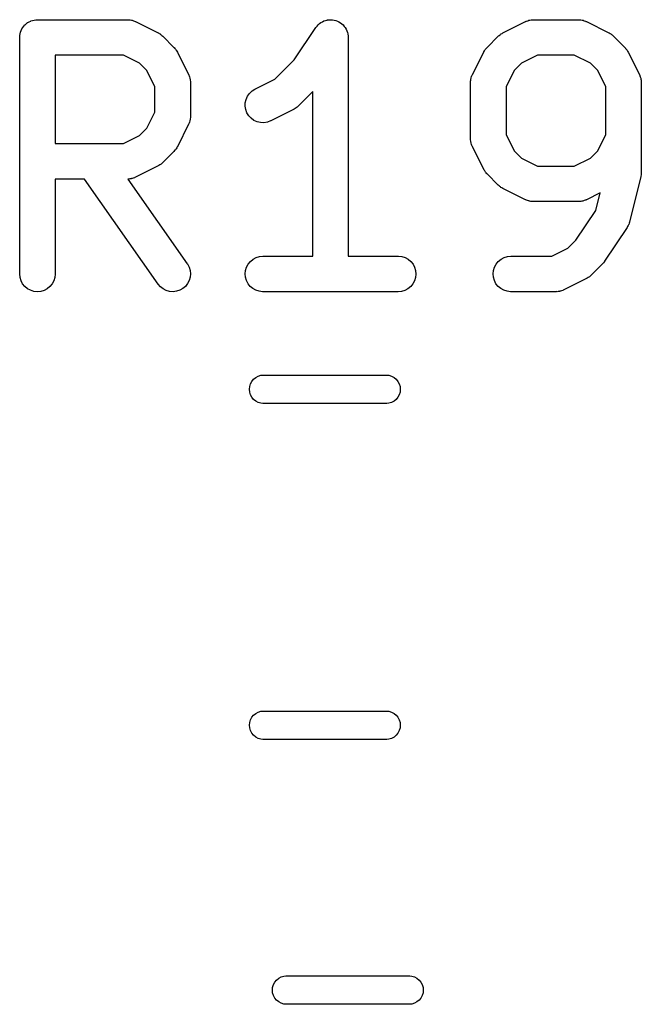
# Model space of a CAD drawing. Extents: x -0.18 to 2.54, y -2.17 to -0.07.
# Tile 36 of 39: x 1.96 to 2.07, y -0.71 to -0.55. Entities that reach past the tile are written whole.
import ezdxf

# ---------------------------------------------------------------- set-up
doc = ezdxf.new("R2010")
doc.units = 0
doc.header["$MEASUREMENT"] = 0
doc.layers.add('BLACK', color=7, linetype='CONTINUOUS')

msp = doc.modelspace()

# ---------------------------------------------------------------- linework, layer by layer
at = {"layer": 'BLACK', "linetype": 'CONTINUOUS'}
for p, q in [((1.96444, -0.550663), (1.96471, -0.550583)), ((1.96471, -0.550583), (1.96472, -0.550582)), ((1.96472, -0.550582), (1.96473, -0.550579)), ((1.96473, -0.550579), (1.96501, -0.550554)), ((1.96501, -0.550554), (1.96528, -0.550527)), ((1.96528, -0.550527), (1.98028, -0.550527)), ((1.98028, -0.550527), (1.98032, -0.550527)), ((1.98032, -0.550527), (1.98041, -0.550537)), ((1.98041, -0.550537), (1.9805, -0.550535)), ((1.9805, -0.550535), (1.9807, -0.550569)), ((1.9807, -0.550569), (1.9809, -0.550591)), ((1.9809, -0.550591), (1.98098, -0.550618)), ((1.98098, -0.550618), (1.98106, -0.550632)), ((1.98106, -0.550632), (1.98125, -0.550705)), ((2.01321, -0.550657), (2.01347, -0.550579)), ((2.01347, -0.550579), (2.01348, -0.550579)), ((2.01348, -0.550578), (2.01376, -0.550553)), ((2.01348, -0.550579), (2.01348, -0.550578)), ((2.01376, -0.550553), (2.01405, -0.550527)), ((2.01405, -0.550527), (2.01405, -0.550527)), ((2.01405, -0.550527), (2.01435, -0.550558)), ((2.01405, -0.550527), (2.01405, -0.550527)), ((2.01435, -0.550558), (2.01462, -0.550587)), ((2.01462, -0.550587), (2.01462, -0.550588)), ((2.01462, -0.550588), (2.01463, -0.550588)), ((2.01463, -0.550588), (2.01492, -0.550678)), ((2.04684, -0.550691), (2.04703, -0.550622)), ((2.04703, -0.550622), (2.04712, -0.550608)), ((2.04712, -0.550608), (2.0472, -0.550583)), ((2.0472, -0.550583), (2.0474, -0.550563)), ((2.0474, -0.550563), (2.0476, -0.550532)), ((2.0476, -0.550532), (2.04769, -0.550535)), ((2.04769, -0.550535), (2.04777, -0.550527)), ((2.04777, -0.550527), (2.05527, -0.550527)), ((2.05527, -0.550527), (2.05531, -0.550527)), ((2.05531, -0.550527), (2.0554, -0.550537)), ((2.0554, -0.550537), (2.05549, -0.550535)), ((2.05549, -0.550535), (2.05569, -0.550569)), ((2.05569, -0.550569), (2.05589, -0.550591)), ((2.05589, -0.550591), (2.05597, -0.550618)), ((2.05597, -0.550618), (2.05606, -0.550632)), ((2.05606, -0.550632), (2.05624, -0.550705)), ((1.96257, -0.552316), (1.9627, -0.552072)), ((1.9627, -0.552072), (1.96284, -0.551828)), ((1.96284, -0.551821), (1.96285, -0.551811)), ((1.96284, -0.551828), (1.96284, -0.551821)), ((1.96285, -0.551811), (1.96303, -0.551598)), ((1.96303, -0.551598), (1.9632, -0.551384)), ((1.9632, -0.551384), (1.96321, -0.551378)), ((1.96321, -0.551378), (1.96322, -0.55137)), ((1.96322, -0.55137), (1.96343, -0.551197)), ((1.96343, -0.551197), (1.96365, -0.55102)), ((1.96365, -0.55102), (1.96366, -0.551015)), ((1.96366, -0.551015), (1.96367, -0.551009)), ((1.96367, -0.551009), (1.96391, -0.55088)), ((1.96391, -0.55088), (1.96416, -0.55075)), ((1.96416, -0.55075), (1.96417, -0.550747)), ((1.96417, -0.550747), (1.96418, -0.550742)), ((1.96418, -0.550742), (1.96444, -0.550663)), ((1.98125, -0.550705), (1.98145, -0.550766)), ((1.98145, -0.550766), (1.98152, -0.550807)), ((1.98152, -0.550807), (1.9816, -0.550839)), ((1.9816, -0.550839), (1.98535, -0.552713)), ((2.00798, -0.557223), (2.01157, -0.551842)), ((2.01157, -0.551842), (2.01159, -0.551812)), ((2.01159, -0.551807), (2.01178, -0.551587)), ((2.01159, -0.551811), (2.01159, -0.551807)), ((2.01159, -0.551812), (2.01159, -0.551811)), ((2.01159, -0.551811), (2.01159, -0.551811)), ((2.01178, -0.551587), (2.01196, -0.55137)), ((2.01196, -0.551369), (2.01197, -0.551367)), ((2.01196, -0.55137), (2.01196, -0.551369)), ((2.01197, -0.551367), (2.0122, -0.551181)), ((2.0122, -0.551181), (2.01241, -0.551009)), ((2.01241, -0.551006), (2.01269, -0.550863)), ((2.01241, -0.551008), (2.01241, -0.551006)), ((2.01241, -0.551009), (2.01241, -0.551008)), ((2.01269, -0.550863), (2.01292, -0.550742)), ((2.01292, -0.550741), (2.01293, -0.55074)), ((2.01292, -0.550742), (2.01292, -0.550741)), ((2.01293, -0.55074), (2.01321, -0.550657)), ((2.01492, -0.550678), (2.01517, -0.550757)), ((2.01517, -0.550757), (2.01517, -0.550759)), ((2.01517, -0.550759), (2.01518, -0.550759)), ((2.01518, -0.550759), (2.01543, -0.550899)), ((2.01543, -0.550899), (2.01568, -0.551032)), ((2.01568, -0.551032), (2.01568, -0.551033)), ((2.01568, -0.551033), (2.01568, -0.551034)), ((2.01568, -0.551034), (2.0159, -0.551216)), ((2.0159, -0.551216), (2.01612, -0.551399)), ((2.01612, -0.551399), (2.01612, -0.551401)), ((2.01612, -0.551401), (2.01613, -0.551402)), ((2.01613, -0.551402), (2.01632, -0.551637)), ((2.01632, -0.551637), (2.01649, -0.551846)), ((2.01649, -0.551846), (2.01649, -0.551847)), ((2.01649, -0.551847), (2.01649, -0.551849)), ((2.01649, -0.551849), (2.01663, -0.552123)), ((2.01663, -0.552123), (2.01676, -0.552354)), ((2.0427, -0.552713), (2.04645, -0.550839)), ((2.04645, -0.550839), (2.04649, -0.55082)), ((2.04649, -0.55082), (2.04657, -0.55079)), ((2.04657, -0.55079), (2.04665, -0.55075)), ((2.04665, -0.55075), (2.04684, -0.550691)), ((2.05624, -0.550705), (2.05644, -0.550766)), ((2.05644, -0.550766), (2.05651, -0.550807)), ((2.05651, -0.550807), (2.05659, -0.550839)), ((2.05659, -0.550839), (2.06034, -0.552713)), ((1.96233, -0.553438), (1.96236, -0.553161)), ((1.96233, -0.553458), (1.96233, -0.553438)), ((1.96233, -0.553459), (1.96233, -0.553458)), ((1.96233, -0.55348), (1.96233, -0.553459)), ((1.96233, -0.553459), (1.96233, -0.553459)), ((1.96233, -0.59285), (1.96233, -0.55348)), ((1.96236, -0.553161), (1.96239, -0.552886)), ((1.96239, -0.552876), (1.9624, -0.552866)), ((1.96239, -0.552886), (1.96239, -0.552876)), ((1.9624, -0.552866), (1.96248, -0.552602)), ((1.96248, -0.552602), (1.96256, -0.552335)), ((1.96256, -0.552335), (1.96257, -0.552326)), ((1.96257, -0.552326), (1.96257, -0.552316)), ((1.98535, -0.552713), (1.98539, -0.552732)), ((1.98539, -0.552732), (1.98553, -0.552822)), ((1.98553, -0.552822), (1.98567, -0.552901)), ((1.98567, -0.552901), (1.98577, -0.552979)), ((1.98577, -0.552979), (1.98587, -0.553046)), ((1.98587, -0.553046), (1.98599, -0.553161)), ((1.98599, -0.553161), (1.98612, -0.553266)), ((1.98612, -0.553266), (1.98799, -0.555141)), ((2.01676, -0.552354), (2.01676, -0.552356)), ((2.01676, -0.552356), (2.01676, -0.552359)), ((2.01676, -0.552359), (2.01684, -0.552636)), ((2.01684, -0.552636), (2.01692, -0.552906)), ((2.01692, -0.552906), (2.01692, -0.552908)), ((2.01692, -0.552908), (2.01693, -0.552911)), ((2.01693, -0.552911), (2.01695, -0.553199)), ((2.01695, -0.553199), (2.01698, -0.55348)), ((2.01698, -0.55348), (2.01698, -0.589897)), ((2.04006, -0.555141), (2.04194, -0.553266)), ((2.04194, -0.553266), (2.04197, -0.553237)), ((2.04197, -0.553237), (2.0421, -0.553134)), ((2.0421, -0.553134), (2.04222, -0.55302)), ((2.04222, -0.55302), (2.04232, -0.552955)), ((2.04232, -0.552955), (2.04242, -0.552878)), ((2.04242, -0.552878), (2.04256, -0.552802)), ((2.04256, -0.552802), (2.0427, -0.552713)), ((2.06034, -0.552713), (2.06038, -0.552732)), ((2.06038, -0.552732), (2.06052, -0.552822)), ((2.06052, -0.552822), (2.06066, -0.552901)), ((2.06066, -0.552901), (2.06076, -0.552979)), ((2.06076, -0.552979), (2.06086, -0.553046)), ((2.06086, -0.553046), (2.06098, -0.553161)), ((2.06098, -0.553161), (2.06111, -0.553266)), ((2.06111, -0.553266), (2.06298, -0.555141)), ((1.98799, -0.555141), (1.98802, -0.555171)), ((1.98802, -0.555171), (1.98813, -0.5553)), ((1.98813, -0.5553), (1.98824, -0.555421)), ((1.98824, -0.555421), (1.98831, -0.555525)), ((1.98831, -0.555525), (1.98838, -0.555621)), ((2.0397, -0.555586), (2.03977, -0.555492)), ((2.03977, -0.555492), (2.03984, -0.555388)), ((2.03984, -0.555388), (2.03996, -0.555269)), ((2.03996, -0.555269), (2.04006, -0.555141)), ((2.06298, -0.555141), (2.06301, -0.555171)), ((2.06301, -0.555171), (2.06312, -0.5553)), ((2.06312, -0.5553), (2.06323, -0.555421)), ((2.06323, -0.555421), (2.0633, -0.555525)), ((2.0633, -0.555525), (2.06337, -0.555621)), ((1.96824, -0.556432), (1.96824, -0.571149)), ((1.97959, -0.556432), (1.96824, -0.556432)), ((1.98228, -0.557781), (1.97959, -0.556432)), ((1.98838, -0.555621), (1.98846, -0.555768)), ((1.98846, -0.555768), (1.98855, -0.555909)), ((1.98855, -0.555909), (1.99042, -0.559658)), ((2.03763, -0.559658), (2.03951, -0.555909)), ((2.03951, -0.555909), (2.03953, -0.555872)), ((2.03953, -0.555872), (2.03962, -0.555733)), ((2.03962, -0.555733), (2.0397, -0.555586)), ((2.04847, -0.556432), (2.04577, -0.557781)), ((2.05458, -0.556432), (2.04847, -0.556432)), ((2.05727, -0.557781), (2.05458, -0.556432)), ((2.06337, -0.555621), (2.06345, -0.555768)), ((2.06345, -0.555768), (2.06354, -0.555909)), ((2.06354, -0.555909), (2.06541, -0.559658)), ((1.98348, -0.558978), (1.98228, -0.557781)), ((2.00478, -0.560427), (2.00798, -0.557223)), ((2.04577, -0.557781), (2.04458, -0.558978)), ((2.05847, -0.558978), (2.05727, -0.557781)), ((1.98483, -0.561676), (1.98348, -0.558978)), ((1.99042, -0.559658), (1.99044, -0.559695)), ((1.99044, -0.559695), (1.99047, -0.559777)), ((1.99047, -0.559777), (1.99051, -0.559853)), ((1.99051, -0.559853), (1.99057, -0.560047)), ((1.99057, -0.560047), (1.99064, -0.560236)), ((1.99064, -0.560236), (1.99065, -0.560322)), ((1.99065, -0.560322), (1.99068, -0.560405)), ((1.99068, -0.560405), (1.9907, -0.560606)), ((2.00146, -0.562087), (2.00478, -0.560427)), ((2.03736, -0.560565), (2.03739, -0.560365)), ((2.03739, -0.560365), (2.03741, -0.560282)), ((2.03741, -0.560282), (2.03743, -0.560196)), ((2.03743, -0.560196), (2.0375, -0.560008)), ((2.0375, -0.560008), (2.03756, -0.559815)), ((2.03756, -0.559815), (2.0376, -0.559739)), ((2.0376, -0.559739), (2.03763, -0.559658)), ((2.04458, -0.558978), (2.04323, -0.561676)), ((2.05982, -0.561676), (2.05847, -0.558978)), ((2.06541, -0.559658), (2.06543, -0.559695)), ((2.06543, -0.559695), (2.06546, -0.559777)), ((2.06546, -0.559777), (2.0655, -0.559853)), ((2.0655, -0.559853), (2.06556, -0.560047)), ((2.06556, -0.560047), (2.06563, -0.560236)), ((2.06563, -0.560236), (2.06564, -0.560322)), ((2.06564, -0.560322), (2.06567, -0.560405)), ((2.06567, -0.560405), (2.06569, -0.560606)), ((1.98483, -0.565906), (1.98483, -0.561676)), ((1.9907, -0.560606), (1.99073, -0.560805)), ((1.99073, -0.560805), (1.99073, -0.560892)), ((1.99073, -0.560892), (1.99073, -0.560979)), ((1.99073, -0.560979), (1.99073, -0.566603)), ((2.00097, -0.562394), (2.00146, -0.562087)), ((2.03732, -0.560937), (2.03733, -0.560851)), ((2.03732, -0.560979), (2.03732, -0.560937)), ((2.03732, -0.570352), (2.03732, -0.560979)), ((2.03733, -0.560764), (2.03736, -0.560565)), ((2.03733, -0.560851), (2.03733, -0.560764)), ((2.04323, -0.561676), (2.04323, -0.569655)), ((2.05982, -0.569655), (2.05982, -0.561676)), ((2.06569, -0.560606), (2.06572, -0.560805)), ((2.06572, -0.560805), (2.06572, -0.560892)), ((2.06572, -0.560892), (2.06572, -0.560979)), ((2.06572, -0.560979), (2.06572, -0.575977)), ((1.99998, -0.563785), (2.00022, -0.563259)), ((2.00022, -0.563259), (2.00055, -0.56279)), ((2.00055, -0.56279), (2.00097, -0.562394)), ((2.01108, -0.562483), (2.00862, -0.564941)), ((2.01108, -0.589897), (2.01108, -0.562483)), ((1.99983, -0.564922), (1.99985, -0.564346)), ((1.99993, -0.565491), (1.99983, -0.564922)), ((1.99985, -0.564346), (1.99998, -0.563785)), ((2.00814, -0.56533), (2.00799, -0.565406)), ((2.00823, -0.565253), (2.00814, -0.56533)), ((2.00834, -0.565188), (2.00823, -0.565253)), ((2.00846, -0.565074), (2.00834, -0.565188)), ((2.00859, -0.56497), (2.00846, -0.565074)), ((2.00862, -0.564941), (2.00859, -0.56497)), ((1.98348, -0.568603), (1.98483, -0.565906)), ((1.99069, -0.567016), (1.99067, -0.567217)), ((1.99073, -0.566817), (1.99069, -0.567016)), ((1.99073, -0.566644), (1.99072, -0.566731)), ((1.99072, -0.566731), (1.99073, -0.566817)), ((1.99073, -0.566603), (1.99073, -0.566644)), ((2.00013, -0.56603), (1.99993, -0.565491)), ((2.00043, -0.56652), (2.00013, -0.56603)), ((2.00083, -0.566942), (2.00043, -0.56652)), ((2.00129, -0.567279), (2.00083, -0.566942)), ((2.00785, -0.565494), (2.0041, -0.567369)), ((2.00799, -0.565406), (2.00785, -0.565494)), ((1.98228, -0.5698), (1.98348, -0.568603)), ((1.99042, -0.567923), (1.98855, -0.571673)), ((1.99045, -0.567842), (1.99042, -0.567923)), ((1.9905, -0.567766), (1.99045, -0.567842)), ((1.99056, -0.567574), (1.9905, -0.567766)), ((1.99063, -0.567385), (1.99056, -0.567574)), ((1.99064, -0.567299), (1.99063, -0.567385)), ((1.99067, -0.567217), (1.99064, -0.567299)), ((2.00182, -0.567519), (2.00129, -0.567279)), ((2.00238, -0.567653), (2.00182, -0.567519)), ((2.00295, -0.567676), (2.00238, -0.567653)), ((2.00352, -0.567586), (2.00295, -0.567676)), ((2.00406, -0.567387), (2.00352, -0.567586)), ((2.0041, -0.567369), (2.00406, -0.567387)), ((1.97959, -0.571149), (1.98228, -0.5698)), ((2.04323, -0.569655), (2.04458, -0.572353)), ((2.05847, -0.572353), (2.05982, -0.569655)), ((1.96824, -0.571149), (1.97959, -0.571149)), ((1.98844, -0.571849), (1.98836, -0.571995)), ((1.98853, -0.57171), (1.98844, -0.571849)), ((1.98855, -0.571673), (1.98853, -0.57171)), ((2.03733, -0.570439), (2.03732, -0.570352)), ((2.03733, -0.570526), (2.03733, -0.570439)), ((2.03736, -0.570725), (2.03733, -0.570526)), ((2.03738, -0.570926), (2.03736, -0.570725)), ((2.0374, -0.571009), (2.03738, -0.570926)), ((2.03742, -0.571095), (2.0374, -0.571009)), ((2.03749, -0.571284), (2.03742, -0.571095)), ((2.03754, -0.571478), (2.03749, -0.571284)), ((2.03759, -0.571554), (2.03754, -0.571478)), ((2.03762, -0.571636), (2.03759, -0.571554)), ((2.03763, -0.571673), (2.03762, -0.571636)), ((2.03951, -0.575422), (2.03763, -0.571673)), ((1.98799, -0.57244), (1.98612, -0.574315)), ((1.9881, -0.572312), (1.98799, -0.57244)), ((1.98822, -0.572193), (1.9881, -0.572312)), ((1.98828, -0.57209), (1.98822, -0.572193)), ((1.98836, -0.571995), (1.98828, -0.57209)), ((2.04458, -0.572353), (2.04577, -0.57355)), ((2.04577, -0.57355), (2.04847, -0.574899)), ((2.05458, -0.574899), (2.05727, -0.57355)), ((2.05727, -0.57355), (2.05847, -0.572353)), ((1.98535, -0.574868), (1.9816, -0.576743)), ((1.98549, -0.57478), (1.98535, -0.574868)), ((1.98564, -0.574704), (1.98549, -0.57478)), ((1.98574, -0.574627), (1.98564, -0.574704)), ((1.98584, -0.574561), (1.98574, -0.574627)), ((1.98596, -0.574448), (1.98584, -0.574561)), ((1.98609, -0.574344), (1.98596, -0.574448)), ((1.98612, -0.574315), (1.98609, -0.574344)), ((2.04847, -0.574899), (2.05458, -0.574899)), ((1.98141, -0.576832), (1.98121, -0.57689)), ((1.98148, -0.576791), (1.98141, -0.576832)), ((1.98157, -0.576761), (1.98148, -0.576791)), ((1.9816, -0.576743), (1.98157, -0.576761)), ((2.0396, -0.575563), (2.03951, -0.575422)), ((2.03967, -0.57571), (2.0396, -0.575563)), ((2.03975, -0.575806), (2.03967, -0.57571)), ((2.03982, -0.57591), (2.03975, -0.575806)), ((2.03993, -0.576031), (2.03982, -0.57591)), ((2.04003, -0.576161), (2.03993, -0.576031)), ((2.04006, -0.57619), (2.04003, -0.576161)), ((2.04194, -0.578065), (2.04006, -0.57619)), ((2.06564, -0.576693), (2.06376, -0.584192)), ((2.06566, -0.576591), (2.06564, -0.576641)), ((2.06564, -0.576641), (2.06564, -0.576693)), ((2.06569, -0.576357), (2.06566, -0.576591)), ((2.06572, -0.576123), (2.06569, -0.576357)), ((2.06572, -0.575977), (2.06572, -0.576018)), ((2.06572, -0.576018), (2.06572, -0.57607)), ((2.06572, -0.57607), (2.06572, -0.576123)), ((1.97312, -0.577055), (1.96824, -0.577055)), ((1.96824, -0.577055), (1.96824, -0.59285)), ((1.98536, -0.594543), (1.97312, -0.577055)), ((1.98037, -0.577046), (1.98033, -0.57705)), ((1.98033, -0.57705), (1.9902, -0.591156)), ((1.98046, -0.57705), (1.98037, -0.577046)), ((1.98065, -0.577018), (1.98046, -0.57705)), ((1.98086, -0.576999), (1.98065, -0.577018)), ((1.98094, -0.576973), (1.98086, -0.576999)), ((1.98102, -0.57696), (1.98094, -0.576973)), ((1.98121, -0.57689), (1.98102, -0.57696)), ((2.04206, -0.57817), (2.04194, -0.578065)), ((2.04218, -0.578286), (2.04206, -0.57817)), ((2.04229, -0.578352), (2.04218, -0.578286)), ((2.04238, -0.57843), (2.04229, -0.578352)), ((2.04253, -0.578509), (2.04238, -0.57843)), ((2.04267, -0.578599), (2.04253, -0.578509)), ((2.0427, -0.578618), (2.04267, -0.578599)), ((2.04645, -0.580493), (2.0427, -0.578618)), ((2.05889, -0.579346), (2.05659, -0.580493)), ((2.05816, -0.582263), (2.05889, -0.579346)), ((2.04653, -0.580524), (2.04645, -0.580493)), ((2.04661, -0.580565), (2.04653, -0.580524)), ((2.0468, -0.580626), (2.04661, -0.580565)), ((2.04699, -0.580699), (2.0468, -0.580626)), ((2.04708, -0.580714), (2.04699, -0.580699)), ((2.04716, -0.58074), (2.04708, -0.580714)), ((2.04736, -0.580762), (2.04716, -0.58074)), ((2.04756, -0.580796), (2.04736, -0.580762)), ((2.04765, -0.580794), (2.04756, -0.580796)), ((2.04773, -0.580804), (2.04765, -0.580794)), ((2.04777, -0.580804), (2.04773, -0.580804)), ((2.05527, -0.580804), (2.04777, -0.580804)), ((2.05536, -0.580796), (2.05527, -0.580804)), ((2.05545, -0.580799), (2.05536, -0.580796)), ((2.05565, -0.580768), (2.05545, -0.580799)), ((2.05585, -0.580748), (2.05565, -0.580768)), ((2.05593, -0.580723), (2.05585, -0.580748)), ((2.05602, -0.580709), (2.05593, -0.580723)), ((2.0562, -0.58064), (2.05602, -0.580709)), ((2.0564, -0.580581), (2.0562, -0.58064)), ((2.05647, -0.580541), (2.0564, -0.580581)), ((2.05656, -0.580511), (2.05647, -0.580541)), ((2.05659, -0.580493), (2.05656, -0.580511)), ((2.05485, -0.587219), (2.05816, -0.582263)), ((2.06345, -0.58494), (2.06335, -0.585114)), ((2.06355, -0.584772), (2.06345, -0.58494)), ((2.06358, -0.584686), (2.06355, -0.584772)), ((2.06363, -0.584605), (2.06358, -0.584686)), ((2.06368, -0.584416), (2.06363, -0.584605)), ((2.06375, -0.584232), (2.06368, -0.584416)), ((2.06376, -0.584192), (2.06375, -0.584232)), ((2.06335, -0.585114), (2.0596, -0.590738)), ((2.05352, -0.588548), (2.05485, -0.587219)), ((2.00165, -0.59012), (2.00221, -0.589953)), ((2.00221, -0.589953), (2.00278, -0.589897)), ((2.00278, -0.589897), (2.01108, -0.589897)), ((2.01698, -0.589897), (2.02528, -0.589897)), ((2.02528, -0.589897), (2.02532, -0.589897)), ((2.02532, -0.589897), (2.02589, -0.589961)), ((2.02589, -0.589961), (2.02644, -0.590136)), ((2.0429, -0.59012), (2.04345, -0.589953)), ((2.04345, -0.589953), (2.04402, -0.589897)), ((2.04402, -0.589897), (2.05083, -0.589897)), ((2.05083, -0.589897), (2.05352, -0.588548)), ((1.9902, -0.591156), (1.99022, -0.59119)), ((1.99022, -0.59119), (1.9905, -0.591696)), ((2.00006, -0.591705), (2.00033, -0.591198)), ((2.00033, -0.591198), (2.0007, -0.590754)), ((2.0007, -0.590754), (2.00115, -0.59039)), ((2.00115, -0.59039), (2.00165, -0.59012)), ((2.02644, -0.590136), (2.02694, -0.590413)), ((2.02694, -0.590413), (2.02739, -0.590784)), ((2.02739, -0.590784), (2.02775, -0.591233)), ((2.02775, -0.591233), (2.02801, -0.591744)), ((2.0413, -0.591705), (2.04158, -0.591198)), ((2.04158, -0.591198), (2.04194, -0.590754)), ((2.04194, -0.590754), (2.04239, -0.59039)), ((2.04239, -0.59039), (2.0429, -0.59012)), ((2.05924, -0.591188), (2.05736, -0.593063)), ((2.05941, -0.59098), (2.05924, -0.591188)), ((2.05958, -0.590772), (2.05941, -0.59098)), ((2.0596, -0.590743), (2.05958, -0.590772)), ((2.0596, -0.590738), (2.0596, -0.590743)), ((2.0596, -0.590743), (2.0596, -0.590743)), ((2.0596, -0.590743), (2.0596, -0.590743)), ((1.96239, -0.593423), (1.96233, -0.59285)), ((1.96824, -0.592891), (1.96817, -0.593464)), ((1.96824, -0.59285), (1.96824, -0.592891)), ((1.9905, -0.591696), (1.99067, -0.592246)), ((1.99067, -0.592246), (1.99073, -0.592819)), ((1.99073, -0.592819), (1.99068, -0.593393)), ((1.99983, -0.592829), (1.99989, -0.592256)), ((1.99988, -0.593403), (1.99983, -0.592829)), ((1.99989, -0.592256), (2.00006, -0.591705)), ((2.02801, -0.591744), (2.02818, -0.592296)), ((2.02823, -0.59287), (2.02817, -0.593443)), ((2.02818, -0.592296), (2.02823, -0.59287)), ((2.04107, -0.592829), (2.04113, -0.592256)), ((2.04112, -0.593403), (2.04107, -0.592829)), ((2.04113, -0.592256), (2.0413, -0.591705)), ((2.0572, -0.593195), (2.05708, -0.593309)), ((2.05733, -0.593092), (2.0572, -0.593195)), ((2.05736, -0.593063), (2.05733, -0.593092)), ((1.96255, -0.593975), (1.96239, -0.593423)), ((1.96282, -0.594484), (1.96255, -0.593975)), ((1.96319, -0.59493), (1.96282, -0.594484)), ((1.96772, -0.594518), (1.96735, -0.594959)), ((1.968, -0.594013), (1.96772, -0.594518)), ((1.96817, -0.593464), (1.968, -0.594013)), ((1.98574, -0.594981), (1.98536, -0.594543)), ((1.99026, -0.594458), (1.9899, -0.594908)), ((1.99052, -0.593947), (1.99026, -0.594458)), ((1.99068, -0.593393), (1.99052, -0.593947)), ((2.00004, -0.593956), (1.99988, -0.593403)), ((2.00031, -0.594466), (2.00004, -0.593956)), ((2.00067, -0.594916), (2.00031, -0.594466)), ((2.02772, -0.594501), (2.02736, -0.594945)), ((2.028, -0.593994), (2.02772, -0.594501)), ((2.02817, -0.593443), (2.028, -0.593994)), ((2.04129, -0.593956), (2.04112, -0.593403)), ((2.04155, -0.594466), (2.04129, -0.593956)), ((2.04191, -0.594916), (2.04155, -0.594466)), ((2.05659, -0.593616), (2.05284, -0.595491)), ((2.05673, -0.593528), (2.05659, -0.593616)), ((2.05688, -0.593451), (2.05673, -0.593528)), ((2.05698, -0.593375), (2.05688, -0.593451)), ((2.05708, -0.593309), (2.05698, -0.593375)), ((1.96363, -0.595298), (1.96319, -0.59493)), ((1.96414, -0.595572), (1.96363, -0.595298)), ((1.96469, -0.595742), (1.96414, -0.595572)), ((1.96526, -0.595802), (1.96469, -0.595742)), ((1.96584, -0.59575), (1.96526, -0.595802)), ((1.96639, -0.595587), (1.96584, -0.59575)), ((1.9669, -0.59532), (1.96639, -0.595587)), ((1.96735, -0.594959), (1.9669, -0.59532)), ((1.98619, -0.595337), (1.98574, -0.594981)), ((1.9867, -0.595599), (1.98619, -0.595337)), ((1.98726, -0.595756), (1.9867, -0.595599)), ((1.98783, -0.595802), (1.98726, -0.595756)), ((1.9884, -0.595736), (1.98783, -0.595802)), ((1.98895, -0.59556), (1.9884, -0.595736)), ((1.98946, -0.59528), (1.98895, -0.59556)), ((1.9899, -0.594908), (1.98946, -0.59528)), ((2.00111, -0.595286), (2.00067, -0.594916)), ((2.00162, -0.595564), (2.00111, -0.595286)), ((2.00217, -0.595738), (2.00162, -0.595564)), ((2.00274, -0.595802), (2.00217, -0.595738)), ((2.00278, -0.595802), (2.00274, -0.595802)), ((2.02528, -0.595802), (2.00278, -0.595802)), ((2.02585, -0.595746), (2.02528, -0.595802)), ((2.0264, -0.59558), (2.02585, -0.595746)), ((2.02691, -0.595309), (2.0264, -0.59558)), ((2.02736, -0.594945), (2.02691, -0.595309)), ((2.04236, -0.595286), (2.04191, -0.594916)), ((2.04286, -0.595564), (2.04236, -0.595286)), ((2.04341, -0.595738), (2.04286, -0.595564)), ((2.04398, -0.595802), (2.04341, -0.595738)), ((2.04402, -0.595802), (2.04398, -0.595802)), ((2.05152, -0.595802), (2.04402, -0.595802)), ((2.05161, -0.595794), (2.05152, -0.595802)), ((2.0517, -0.595797), (2.05161, -0.595794)), ((2.0519, -0.595766), (2.0517, -0.595797)), ((2.0521, -0.595746), (2.0519, -0.595766)), ((2.05218, -0.595721), (2.0521, -0.595746)), ((2.05227, -0.595707), (2.05218, -0.595721)), ((2.05245, -0.595638), (2.05227, -0.595707)), ((2.05265, -0.59558), (2.05245, -0.595638)), ((2.05273, -0.595539), (2.05265, -0.59558)), ((2.05281, -0.595509), (2.05273, -0.595539)), ((2.05284, -0.595491), (2.05281, -0.595509)), ((2.00058, -0.611584), (2.00072, -0.611139)), ((2.00072, -0.611139), (2.00094, -0.610729)), ((2.00094, -0.610729), (2.00123, -0.610369)), ((2.00123, -0.610369), (2.00159, -0.610074)), ((2.00159, -0.610074), (2.002, -0.609854)), ((2.002, -0.609854), (2.00245, -0.609719)), ((2.00245, -0.609719), (2.00279, -0.609685)), ((2.00279, -0.609685), (2.02339, -0.609685)), ((2.02339, -0.609685), (2.02373, -0.609719)), ((2.02373, -0.609719), (2.02418, -0.609854)), ((2.02418, -0.609854), (2.02459, -0.610074)), ((2.02459, -0.610074), (2.02495, -0.610369)), ((2.02495, -0.610369), (2.02524, -0.610729)), ((2.02524, -0.610729), (2.02546, -0.611139)), ((2.02546, -0.611139), (2.0256, -0.611584)), ((2.00054, -0.612047), (2.00058, -0.611584)), ((2.00058, -0.61251), (2.00054, -0.612047)), ((2.00072, -0.612956), (2.00058, -0.61251)), ((2.0256, -0.61251), (2.02546, -0.612956)), ((2.0256, -0.611584), (2.02564, -0.612047)), ((2.02564, -0.612047), (2.0256, -0.61251)), ((2.00094, -0.613366), (2.00072, -0.612956)), ((2.00123, -0.613726), (2.00094, -0.613366)), ((2.00159, -0.614021), (2.00123, -0.613726)), ((2.002, -0.61424), (2.00159, -0.614021)), ((2.00245, -0.614375), (2.002, -0.61424)), ((2.00279, -0.614409), (2.00245, -0.614375)), ((2.02339, -0.614409), (2.00279, -0.614409)), ((2.02373, -0.614375), (2.02339, -0.614409)), ((2.02418, -0.61424), (2.02373, -0.614375)), ((2.02459, -0.614021), (2.02418, -0.61424)), ((2.02495, -0.613726), (2.02459, -0.614021)), ((2.02524, -0.613366), (2.02495, -0.613726)), ((2.02546, -0.612956), (2.02524, -0.613366)), ((2.00072, -0.667044), (2.00094, -0.666634)), ((2.00094, -0.666634), (2.00123, -0.666274)), ((2.00123, -0.666274), (2.00159, -0.665979)), ((2.00159, -0.665979), (2.002, -0.66576)), ((2.002, -0.66576), (2.00245, -0.665625)), ((2.00245, -0.665625), (2.00279, -0.665591)), ((2.00279, -0.665591), (2.02339, -0.665591)), ((2.02339, -0.665591), (2.02373, -0.665625)), ((2.02373, -0.665625), (2.02418, -0.66576)), ((2.02418, -0.66576), (2.02459, -0.665979)), ((2.02459, -0.665979), (2.02495, -0.666274)), ((2.02495, -0.666274), (2.02524, -0.666634)), ((2.02524, -0.666634), (2.02546, -0.667044)), ((2.00054, -0.667953), (2.00058, -0.66749)), ((2.00058, -0.668416), (2.00054, -0.667953)), ((2.00058, -0.66749), (2.00072, -0.667044)), ((2.00072, -0.668861), (2.00058, -0.668416)), ((2.02546, -0.667044), (2.0256, -0.66749)), ((2.0256, -0.668416), (2.02546, -0.668861)), ((2.0256, -0.66749), (2.02564, -0.667953)), ((2.02564, -0.667953), (2.0256, -0.668416)), ((2.00094, -0.669271), (2.00072, -0.668861)), ((2.00123, -0.669631), (2.00094, -0.669271)), ((2.00159, -0.669926), (2.00123, -0.669631)), ((2.002, -0.670146), (2.00159, -0.669926)), ((2.00245, -0.670281), (2.002, -0.670146)), ((2.02418, -0.670146), (2.02373, -0.670281)), ((2.02459, -0.669926), (2.02418, -0.670146)), ((2.02495, -0.669631), (2.02459, -0.669926)), ((2.02524, -0.669271), (2.02495, -0.669631)), ((2.02546, -0.668861), (2.02524, -0.669271)), ((2.00279, -0.670315), (2.00245, -0.670281)), ((2.02339, -0.670315), (2.00279, -0.670315)), ((2.02373, -0.670281), (2.02339, -0.670315)), ((2.0044, -0.711584), (2.00454, -0.711139)), ((2.00454, -0.711139), (2.00476, -0.710729)), ((2.00476, -0.710729), (2.00505, -0.710369)), ((2.00505, -0.710369), (2.00541, -0.710074)), ((2.00541, -0.710074), (2.00582, -0.709854)), ((2.00582, -0.709854), (2.00627, -0.709719)), ((2.00627, -0.709719), (2.00661, -0.709685)), ((2.00661, -0.709685), (2.02721, -0.709685)), ((2.02721, -0.709685), (2.02755, -0.709719)), ((2.02755, -0.709719), (2.028, -0.709854)), ((2.028, -0.709854), (2.02841, -0.710074)), ((2.02841, -0.710074), (2.02877, -0.710369)), ((2.02877, -0.710369), (2.02906, -0.710729)), ((2.02906, -0.710729), (2.02928, -0.711139)), ((2.02928, -0.711139), (2.02942, -0.711584)), ((2.00436, -0.712047), (2.0044, -0.711584)), ((2.0044, -0.71251), (2.00436, -0.712047)), ((2.00454, -0.712956), (2.0044, -0.71251)), ((2.02942, -0.71251), (2.02928, -0.712956)), ((2.02942, -0.711584), (2.02946, -0.712047)), ((2.02946, -0.712047), (2.02942, -0.71251)), ((2.00476, -0.713366), (2.00454, -0.712956)), ((2.00505, -0.713726), (2.00476, -0.713366)), ((2.00541, -0.714021), (2.00505, -0.713726)), ((2.00582, -0.71424), (2.00541, -0.714021)), ((2.00627, -0.714375), (2.00582, -0.71424)), ((2.00661, -0.714409), (2.00627, -0.714375)), ((2.02721, -0.714409), (2.00661, -0.714409)), ((2.02755, -0.714375), (2.02721, -0.714409)), ((2.028, -0.71424), (2.02755, -0.714375)), ((2.02841, -0.714021), (2.028, -0.71424)), ((2.02877, -0.713726), (2.02841, -0.714021)), ((2.02906, -0.713366), (2.02877, -0.713726)), ((2.02928, -0.712956), (2.02906, -0.713366))]:
    msp.add_line(p, q, dxfattribs=at)

doc.saveas('drawing.dxf')
